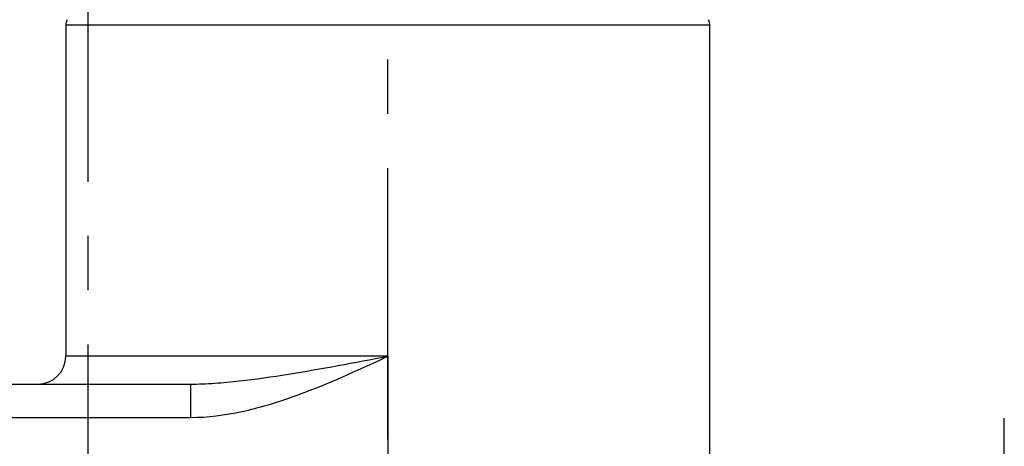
# Model space of a CAD drawing. Header units: millimetres. Extents: x 401 to 599, y 337 to 663.
# Tile 4 of 8: x 494 to 582, y 497 to 536. Entities that reach past the tile are written whole.
import ezdxf

# ---------------------------------------------------------------- set-up
doc = ezdxf.new("R2010")
doc.units = ezdxf.units.MM
doc.header["$LTSCALE"] = 65.185185
doc.linetypes.add('CENTER', pattern=[0.6, 0.375, -0.075, 0.075, -0.075])
for name, color, linetype in [('ACHSEN_S', 7, 'CONTINUOUS'), ('FLAECHEN', 7, 'CONTINUOUS'), ('KONST.EL_MIT_GEO', 7, 'CONTINUOUS')]:
    doc.layers.add(name, color=color, linetype=linetype)

msp = doc.modelspace()

# ---------------------------------------------------------------- linework, layer by layer
at = {"layer": 'ACHSEN_S', "color": 2, "linetype": 'CENTER'}
msp.add_line((500, 662.75), (500, 337.25), dxfattribs=at)
at = {"layer": 'FLAECHEN', "color": 2, "linetype": 'CENTER'}
for p, q in [((527, 497.75), (527, 600.25)), ((582.5, 475.25), (582.5, 501.55))]:
    msp.add_line(p, q, dxfattribs=at)
at = {"layer": 'FLAECHEN', "color": 7, "linetype": 'Continuous'}
for p, q in [((498, 535.054), (498, 505.25)), ((556, 486.739), (556, 535.054))]:
    msp.add_line(p, q, dxfattribs=at)
at = {"layer": 'KONST.EL_MIT_GEO', "color": 7, "linetype": 'Continuous'}
for p, q in [((556, 535.054), (498, 535.054)), ((527, 505.25), (498, 505.25)), ((527, 505.25), (527, 481.487)), ((435, 502.75), (509.217, 502.75)), ((509.217, 502.75), (509.217, 499.75)), ((432, 499.75), (509.217, 499.75))]:
    msp.add_line(p, q, dxfattribs=at)
for centre, radius, start, end in [((499, 535.054), 1, 150, 180), ((555, 535.054), 1, 0, 30), ((495.5, 505.25), 2.5, 270, 360)]:
    msp.add_arc(centre, radius, start, end, dxfattribs=at)
for points, knots in [([(509.217, 502.75), (509.948, 502.75), (511.416, 502.811), (514.362, 503.088), (518.063, 503.628), (522.52, 504.41), (525.503, 504.969), (527, 505.25)], [0, 0, 0, 0, 0.121992, 0.244911, 0.493677, 0.745854, 1, 1, 1, 1]), ([(509.217, 499.75), (510.777, 499.75), (513.901, 500.166), (519.894, 501.973), (524.161, 503.944), (527, 505.25)], [0, 0, 0, 0, 0.249786, 0.499832, 1, 1, 1, 1])]:
    msp.add_open_spline(points, degree=3, knots=knots, dxfattribs=at)

doc.saveas('drawing.dxf')
